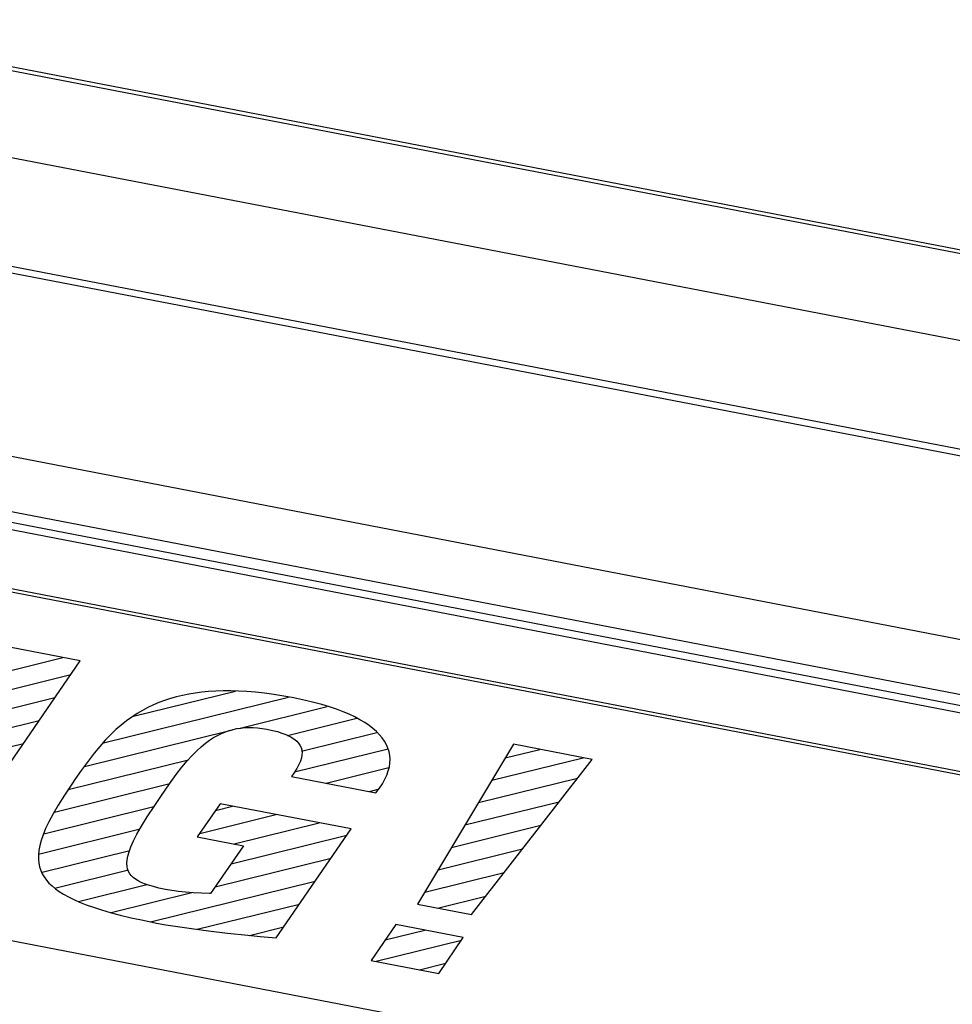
# Model space of a CAD drawing. Extents: x -841 to -216, y -127 to 601.
# Tile 165 of 201: x -316.65 to -309.5, y 510.75 to 518.3. Entities that reach past the tile are written whole.
import ezdxf

# ---------------------------------------------------------------- set-up
doc = ezdxf.new("R2010")
doc.units = 0
doc.header["$LTSCALE"] = 23.1
doc.layers.add('HEATSINK_AM_0', color=7, linetype='CONTINUOUS')

msp = doc.modelspace()

# ---------------------------------------------------------------- linework, layer by layer
at = {"layer": 'HEATSINK_AM_0', "color": 7}
for p, q in [((-351.0101, 524.5252), (-285.9712, 511.9812)), ((-350.8456, 524.5224), (-286.1007, 512.0351)), ((-283.6531, 510.8631), (-354.1422, 524.4582)), ((-281.7437, 509.6108), (-357.1239, 524.1493)), ((-282.1032, 509.7313), (-356.6508, 524.1091)), ((-352.7053, 521.8923), (-287.8664, 509.3869)), ((-352.8079, 521.4884), (-287.969, 508.9831)), ((-287.5847, 508.768), (-352.8934, 521.364)), ((-287.969, 508.8983), (-352.8079, 521.4036)), ((-288.6901, 508.529), (-337.5951, 517.9613)), ((-288.7055, 508.5066), (-337.5951, 517.9358)), ((-339.2305, 515.5802), (-290.3255, 506.148)), ((-316.1834, 513.3822), (-316.791, 513.4994)), ((-316.9641, 513.2474), (-316.3155, 513.4077)), ((-317.3159, 511.7334), (-316.1834, 513.3822)), ((-317.085, 513.0714), (-316.2563, 513.2762)), ((-317.206, 512.8953), (-316.3772, 513.1001)), ((-316.0046, 512.7537), (-314.5876, 513.1038)), ((-315.7753, 512.9565), (-314.994, 513.1496)), ((-315.4459, 513.1052), (-315.4914, 513.0923)), ((-315.3993, 513.1165), (-315.4459, 513.1052)), ((-315.3515, 513.1262), (-315.3993, 513.1165)), ((-315.3022, 513.1343), (-315.3515, 513.1262)), ((-315.2514, 513.1409), (-315.3022, 513.1343)), ((-315.1988, 513.1459), (-315.2514, 513.1409)), ((-315.1444, 513.1493), (-315.1988, 513.1459)), ((-315.0879, 513.1511), (-315.1444, 513.1493)), ((-315.0294, 513.1511), (-315.0879, 513.1511)), ((-314.9685, 513.1494), (-315.0294, 513.1511)), ((-314.9052, 513.1459), (-314.9685, 513.1494)), ((-314.8392, 513.1404), (-314.9052, 513.1459)), ((-314.7704, 513.133), (-314.8392, 513.1404)), ((-314.6984, 513.1233), (-314.7704, 513.133)), ((-314.6232, 513.1114), (-314.6984, 513.1233)), ((-314.5445, 513.0971), (-314.6232, 513.1114)), ((-315.6222, 513.0433), (-315.6644, 513.0233)), ((-315.5794, 513.0614), (-315.6222, 513.0433)), ((-315.5359, 513.0777), (-315.5794, 513.0614)), ((-315.4914, 513.0923), (-315.5359, 513.0777)), ((-314.9677, 512.8637), (-314.289, 513.0314)), ((-314.5256, 513.0934), (-314.5445, 513.0971)), ((-314.4566, 513.0788), (-314.5256, 513.0934)), ((-314.3914, 513.0631), (-314.4566, 513.0788)), ((-314.3301, 513.0465), (-314.3914, 513.0631)), ((-314.2725, 513.029), (-314.3301, 513.0465)), ((-314.2187, 513.0107), (-314.2725, 513.029)), ((-315.7877, 512.9504), (-315.8282, 512.9213)), ((-315.747, 512.977), (-315.7877, 512.9504)), ((-315.7059, 513.0012), (-315.747, 512.977)), ((-315.6644, 513.0233), (-315.7059, 513.0012)), ((-314.1685, 512.9917), (-314.2187, 513.0107)), ((-314.1218, 512.9719), (-314.1685, 512.9917)), ((-314.0786, 512.9514), (-314.1218, 512.9719)), ((-314.0389, 512.9303), (-314.0786, 512.9514)), ((-317.3269, 512.7193), (-316.4981, 512.9241)), ((-315.8685, 512.8893), (-315.9089, 512.8543)), ((-315.8282, 512.9213), (-315.8685, 512.8893)), ((-314.593, 512.8101), (-314.0615, 512.9415)), ((-314.0024, 512.9085), (-314.0389, 512.9303)), ((-313.9692, 512.8861), (-314.0024, 512.9085)), ((-313.9392, 512.8631), (-313.9692, 512.8861)), ((-316.1506, 512.5714), (-315.0147, 512.8521)), ((-315.9495, 512.8158), (-315.9907, 512.7733)), ((-315.9089, 512.8543), (-315.9495, 512.8158)), ((-315.1606, 512.793), (-315.1301, 512.8102)), ((-315.1301, 512.8102), (-315.1001, 512.8248)), ((-315.1001, 512.8248), (-315.0703, 512.8371)), ((-315.0703, 512.8371), (-315.0407, 512.8473)), ((-315.0407, 512.8473), (-315.0111, 512.8555)), ((-315.0111, 512.8555), (-314.9813, 512.8619)), ((-314.9813, 512.8619), (-314.9512, 512.8666)), ((-314.9512, 512.8666), (-314.9205, 512.8696)), ((-314.9205, 512.8696), (-314.889, 512.8708)), ((-314.889, 512.8708), (-314.873, 512.8708)), ((-314.873, 512.8708), (-314.8567, 512.8704)), ((-314.8567, 512.8704), (-314.8233, 512.8682)), ((-314.8233, 512.8682), (-314.7887, 512.8641)), ((-314.7887, 512.8641), (-314.7526, 512.858)), ((-314.7526, 512.858), (-314.7092, 512.8488)), ((-314.7092, 512.8488), (-314.6708, 512.8389)), ((-314.6708, 512.8389), (-314.637, 512.8282)), ((-314.637, 512.8282), (-314.6071, 512.817)), ((-314.6071, 512.817), (-314.5811, 512.8051)), ((-314.5811, 512.8051), (-314.5693, 512.7989)), ((-314.5693, 512.7989), (-314.5584, 512.7925)), ((-314.4866, 512.6903), (-313.91, 512.8327)), ((-313.9123, 512.8395), (-313.9392, 512.8631)), ((-313.8885, 512.8153), (-313.9123, 512.8395)), ((-313.8677, 512.7904), (-313.8885, 512.8153)), ((-317.4478, 512.5432), (-316.619, 512.748)), ((-316.0328, 512.7261), (-316.0766, 512.6732)), ((-315.9907, 512.7733), (-316.0328, 512.7261)), ((-315.2903, 512.6919), (-315.2563, 512.7229)), ((-315.2563, 512.7229), (-315.2236, 512.7497)), ((-315.2236, 512.7497), (-315.1917, 512.773)), ((-315.1917, 512.773), (-315.1606, 512.793)), ((-314.5584, 512.7925), (-314.539, 512.7793)), ((-314.539, 512.7793), (-314.5226, 512.7654)), ((-314.5226, 512.7654), (-314.5091, 512.7507)), ((-314.5091, 512.7507), (-314.4984, 512.735)), ((-314.4984, 512.735), (-314.4904, 512.7184)), ((-313.8501, 512.7649), (-313.8677, 512.7904)), ((-313.8354, 512.7388), (-313.8501, 512.7649)), ((-313.8238, 512.7121), (-313.8354, 512.7388)), ((-312.8626, 512.7418), (-313.5975, 511.5154)), ((-312.2593, 512.6254), (-312.8626, 512.7418)), ((-316.0766, 512.6732), (-316.1231, 512.6129)), ((-315.3631, 512.6147), (-315.3257, 512.6562)), ((-315.3257, 512.6562), (-315.2903, 512.6919)), ((-314.541, 512.5306), (-313.8235, 512.7079)), ((-314.4904, 512.7184), (-314.4851, 512.7006)), ((-314.4835, 512.6606), (-314.4874, 512.6381)), ((-314.4851, 512.7006), (-314.4828, 512.6814)), ((-314.4828, 512.6814), (-314.4835, 512.6606)), ((-313.8154, 512.6847), (-313.8238, 512.7121)), ((-313.81, 512.6566), (-313.8154, 512.6847)), ((-313.8079, 512.6279), (-313.81, 512.6566)), ((-312.9251, 512.6376), (-312.661, 512.7029)), ((-316.2746, 512.3946), (-315.3536, 512.6222)), ((-316.1231, 512.6129), (-316.1748, 512.5416)), ((-315.4033, 512.5664), (-315.3631, 512.6147)), ((-314.5066, 512.5861), (-314.5228, 512.5557)), ((-314.495, 512.6134), (-314.5066, 512.5861)), ((-314.4874, 512.6381), (-314.495, 512.6134)), ((-313.8134, 512.5682), (-313.8089, 512.5984)), ((-313.8089, 512.5984), (-313.8079, 512.6279)), ((-313.1838, 511.4356), (-312.2593, 512.6254)), ((-313.0279, 512.466), (-312.3287, 512.6388)), ((-316.1748, 512.5416), (-316.2233, 512.4719)), ((-315.499, 512.4381), (-315.4476, 512.5089)), ((-315.4476, 512.5089), (-315.4033, 512.5664)), ((-314.5444, 512.5213), (-314.5623, 512.4954)), ((-314.5228, 512.5557), (-314.5444, 512.5213)), ((-314.2981, 512.4445), (-313.818, 512.5631)), ((-313.8476, 512.4731), (-313.8326, 512.5056)), ((-313.8326, 512.5056), (-313.8212, 512.5373)), ((-313.8212, 512.5373), (-313.8134, 512.5682)), ((-316.3808, 512.2222), (-315.4951, 512.441)), ((-316.2429, 512.4431), (-316.3039, 512.3513)), ((-316.2233, 512.4719), (-316.2429, 512.4431)), ((-315.5659, 512.3418), (-315.499, 512.4381)), ((-314.5623, 512.4954), (-313.9159, 512.3708)), ((-313.8891, 512.4057), (-313.8664, 512.4398)), ((-313.8664, 512.4398), (-313.8476, 512.4731)), ((-313.1307, 512.2944), (-312.3705, 512.4823)), ((-316.3039, 512.3513), (-316.3524, 512.2742)), ((-313.9659, 512.3804), (-313.8989, 512.397)), ((-313.9159, 512.3708), (-313.8891, 512.4057)), ((-316.3524, 512.2742), (-316.3914, 512.2074)), ((-315.6694, 512.1864), (-315.6123, 512.2736)), ((-315.6123, 512.2736), (-315.5765, 512.3264)), ((-315.5765, 512.3264), (-315.5659, 512.3418)), ((-315.1114, 512.2858), (-315.2855, 512.0323)), ((-314.1073, 512.0922), (-315.1114, 512.2858)), ((-313.2335, 512.1229), (-312.511, 512.3014)), ((-316.4619, 512.056), (-315.618, 512.2645)), ((-316.3914, 512.2074), (-316.4229, 512.1484)), ((-315.2674, 512.0588), (-314.683, 512.2032)), ((-315.1464, 512.2349), (-315.0152, 512.2673)), ((-316.4229, 512.1484), (-316.448, 512.0957)), ((-315.7138, 512.114), (-315.6694, 512.1864)), ((-315.0033, 511.9779), (-314.3508, 512.1391)), ((-313.3363, 511.9513), (-312.6516, 512.1205)), ((-316.5033, 511.8996), (-315.7226, 512.0925)), ((-316.4678, 512.048), (-316.4828, 512.0044)), ((-316.448, 512.0957), (-316.4678, 512.048)), ((-315.7748, 512.0011), (-315.7484, 512.0531)), ((-315.7484, 512.0531), (-315.7138, 512.114)), ((-315.0271, 511.8258), (-314.1396, 512.0451)), ((-314.6814, 511.2563), (-314.1073, 512.0922)), ((-316.4828, 512.0044), (-316.4935, 511.9644)), ((-315.7946, 511.9565), (-315.7748, 512.0011)), ((-315.2855, 512.0323), (-314.9321, 511.9642)), ((-316.5037, 511.893), (-316.5038, 511.8608)), ((-316.5004, 511.9274), (-316.5037, 511.893)), ((-316.4935, 511.9644), (-316.5004, 511.9274)), ((-316.4753, 511.7603), (-315.8022, 511.9266)), ((-315.8182, 511.8843), (-315.8088, 511.9179)), ((-315.8088, 511.9179), (-315.7946, 511.9565)), ((-314.9321, 511.9642), (-315.1831, 511.5988)), ((-313.4391, 511.7797), (-312.7921, 511.9396)), ((-316.5038, 511.8608), (-316.5008, 511.8305)), ((-316.5008, 511.8305), (-316.4948, 511.8019)), ((-315.8252, 511.8288), (-315.8234, 511.8548)), ((-315.8237, 511.8056), (-315.8252, 511.8288)), ((-315.8234, 511.8548), (-315.8182, 511.8843)), ((-315.1481, 511.6498), (-314.2605, 511.8691)), ((-316.4948, 511.8019), (-316.486, 511.7748)), ((-316.486, 511.7748), (-316.4744, 511.749)), ((-316.4744, 511.749), (-316.46, 511.7242)), ((-316.3789, 511.638), (-315.8128, 511.7779)), ((-315.8194, 511.785), (-315.8237, 511.8056)), ((-315.8124, 511.7664), (-315.8194, 511.785)), ((-315.8029, 511.7495), (-315.8124, 511.7664)), ((-315.791, 511.734), (-315.8029, 511.7495)), ((-313.5419, 511.6081), (-312.9327, 511.7587)), ((-316.46, 511.7242), (-316.4427, 511.7004)), ((-316.4427, 511.7004), (-316.4226, 511.6774)), ((-316.4226, 511.6774), (-316.4114, 511.6662)), ((-316.4114, 511.6662), (-316.3994, 511.6551)), ((-316.1952, 511.5372), (-315.6719, 511.6665)), ((-315.7764, 511.7197), (-315.791, 511.734)), ((-315.7593, 511.7065), (-315.7764, 511.7197)), ((-315.7393, 511.6941), (-315.7593, 511.7065)), ((-315.7163, 511.6825), (-315.7393, 511.6941)), ((-315.6895, 511.6714), (-315.7163, 511.6825)), ((-315.6584, 511.6607), (-315.6895, 511.6714)), ((-315.6436, 511.3811), (-314.3814, 511.693)), ((-316.3994, 511.6551), (-316.3732, 511.6334)), ((-316.3732, 511.6334), (-316.3436, 511.6122)), ((-316.3436, 511.6122), (-316.3106, 511.5914)), ((-316.3106, 511.5914), (-316.2738, 511.5711)), ((-315.9469, 511.4524), (-315.3275, 511.6054)), ((-315.6221, 511.6502), (-315.6584, 511.6607)), ((-315.5794, 511.6397), (-315.6221, 511.6502)), ((-315.5283, 511.6291), (-315.5794, 511.6397)), ((-315.4818, 511.6211), (-315.5283, 511.6291)), ((-315.4308, 511.614), (-315.4818, 511.6211)), ((-315.3755, 511.6081), (-315.4308, 511.614)), ((-315.3165, 511.6035), (-315.3755, 511.6081)), ((-315.2546, 511.6004), (-315.3165, 511.6035)), ((-315.1911, 511.5988), (-315.2546, 511.6004)), ((-315.1831, 511.5988), (-315.1911, 511.5988)), ((-316.2738, 511.5711), (-316.233, 511.5509)), ((-316.233, 511.5509), (-316.1876, 511.531)), ((-316.1876, 511.531), (-316.1374, 511.5112)), ((-315.2865, 511.3232), (-314.5023, 511.517)), ((-313.5975, 511.5154), (-313.1838, 511.4356)), ((-313.4449, 511.4859), (-313.0733, 511.5778)), ((-316.1374, 511.5112), (-316.0818, 511.4915)), ((-316.0818, 511.4915), (-316.0203, 511.4718)), ((-316.0203, 511.4718), (-315.9523, 511.452)), ((-315.9523, 511.452), (-315.8769, 511.4322)), ((-315.8769, 511.4322), (-315.7935, 511.4121)), ((-315.7935, 511.4121), (-315.7009, 511.3918)), ((-315.7009, 511.3918), (-315.5982, 511.3711)), ((-315.5982, 511.3711), (-315.5269, 511.3582)), ((-315.5269, 511.3582), (-315.4377, 511.3439)), ((-315.4377, 511.3439), (-315.329, 511.3283)), ((-315.329, 511.3283), (-315.2006, 511.3115)), ((-315.2006, 511.3115), (-315.0547, 511.2941)), ((-315.0547, 511.2941), (-314.8988, 511.2771)), ((-314.8863, 511.2759), (-314.6232, 511.3409)), ((-313.7637, 511.3586), (-313.9519, 511.0846)), ((-313.8445, 511.241), (-313.5418, 511.3158)), ((-313.2466, 511.2589), (-313.7637, 511.3586)), ((-314.8988, 511.2771), (-314.8025, 511.2674)), ((-314.8025, 511.2674), (-314.6814, 511.2563)), ((-313.9149, 511.0775), (-313.2601, 511.2393)), ((-313.4348, 510.9849), (-313.2466, 511.2589)), ((-313.9519, 511.0846), (-313.4348, 510.9849)), ((-313.5826, 511.0134), (-313.381, 511.0632))]:
    msp.add_line(p, q, dxfattribs=at)

doc.saveas('drawing.dxf')
